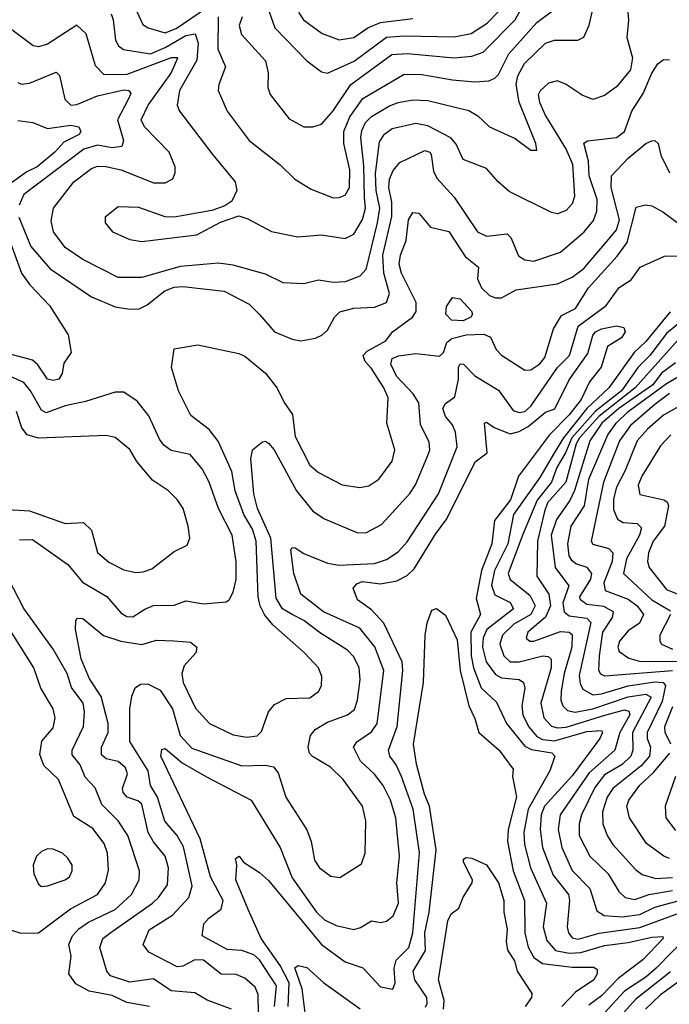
# Model space of a CAD drawing. Extents: x 1308313 to 1441400, y 959662 to 1036319.
# Tile 30 of 256: x 1342831 to 1345034, y 973372 to 976715. Entities that reach past the tile are written whole.
import ezdxf

# ---------------------------------------------------------------- set-up
doc = ezdxf.new("R2010")
doc.units = 0

msp = doc.modelspace()

# ---------------------------------------------------------------- linework, layer by layer
at = {"layer": '0CON10XD'}
for points in [[(1342815, 977358.8), (1342915, 977288.4), (1343025, 977163.9), (1343055, 977144.1), (1343085, 977137.2), (1343205, 977159.6), (1343285, 977165.2), (1343317.7, 977157.7), (1343330, 977145), (1343334.4, 977125), (1343326.8, 977035), (1343365, 976972), (1343395, 976948.9), (1343425, 976938), (1343495, 976957.5), (1343514.5, 976954.5), (1343582.4, 976882.4), (1343674, 976824), (1343752.2, 976795), (1343767.5, 976775), (1343780, 976735), (1343793.4, 976715), (1343857.7, 976667.7), (1343915, 976646.7)], [(1344888.2, 976805), (1344896.3, 976713.7), (1344890, 976655), (1344909.2, 976585), (1344903.2, 976545), (1344855, 976486.7), (1344815, 976457.5), (1344775, 976443.8), (1344738.5, 976458.5), (1344685, 976494.5), (1344655, 976507.1), (1344625, 976499.4), (1344596, 976474), (1344589.6, 976460.4), (1344593.7, 976435), (1344615, 976388.9), (1344684.5, 976274.5), (1344706.3, 976225), (1344712.6, 976115), (1344705, 976089.4), (1344685, 976067.7), (1344655, 976056.2), (1344635, 976060), (1344491.8, 976131.8), (1344454.3, 976164.3), (1344415, 976210), (1344335, 976240), (1344312, 976292), (1344294, 976314), (1344215, 976354.3), (1344175, 976362.4), (1344095, 976344.7), (1344065, 976322.5), (1344050.2, 976299.8), (1344036.8, 976193.2), (1344039.1, 976135), (1344052, 976075), (1344043.5, 976025)], [(1343213.7, 976775), (1343248.5, 976698.5), (1343267, 976687), (1343325, 976670.4), (1343361.7, 976685), (1343465, 976754.9)], [(1343586.1, 976725), (1343575.2, 976695), (1343583.2, 976665), (1343664.7, 976575), (1343673.9, 976535), (1343672.9, 976485), (1343680.8, 976460.8), (1343745, 976378.6), (1343795, 976351.1), (1343825, 976351.1), (1343855, 976360.9), (1343895, 976405.9), (1343954.7, 976495.3), (1344093.6, 976596.4), (1344145, 976600.5), (1344305, 976586), (1344365, 976591.7), (1344402.9, 976605), (1344511.5, 976715), (1344544.1, 976775)], [(1343141, 976735), (1343148.5, 976715), (1343155.8, 976645), (1343166, 976626), (1343183.3, 976613.3), (1343275, 976599.7), (1343325, 976620.5), (1343395, 976661.1), (1343426.8, 976666.8), (1343437, 976635), (1343432.3, 976577.7), (1343372.7, 976475), (1343365.4, 976425), (1343373.6, 976405), (1343486, 976256), (1343561.5, 976165), (1343568.1, 976135), (1343550.6, 976099.4), (1343526.8, 976083.2), (1343482.4, 976067.6), (1343355, 976044.4), (1343325, 976045.6), (1343235, 976077.9), (1343165, 976080), (1343120.8, 976045), (1343120.8, 976025), (1343146, 975995), (1343205, 975968.8), (1343245, 975962.3), (1343432.5, 975985), (1343512.7, 976027.3), (1343575, 976048.6), (1343605, 976038.9), (1343685.4, 975995.4), (1343775, 975977.9), (1343854.6, 975984.6), (1343935, 975972.5), (1343965, 975987.3), (1343993.8, 976036.2), (1344004.6, 976075), (1344000.8, 976110.8), (1343998.5, 976218.5), (1343987.9, 976315), (1343991.4, 976338.6), (1344004.5, 976365.5), (1344025, 976386.5), (1344085, 976423), (1344115, 976434.1), (1344165, 976443.3), (1344215, 976440.5), (1344355, 976406.6), (1344385, 976389.1), (1344425, 976351.2), (1344511.2, 976311.2), (1344565, 976272.5), (1344585, 976272.5), (1344581.4, 976295), (1344525.4, 976435.4), (1344515.5, 976495), (1344521.2, 976525), (1344543.4, 976566.7), (1344615, 976635.8), (1344645, 976645.2), (1344724.5, 976645.5), (1344744.5, 976655.5), (1344763, 976697), (1344776.7, 976755)], [(1343504.5, 976725), (1343503.4, 976615), (1343528.9, 976555), (1343506.2, 976495), (1343504.6, 976475), (1343534.6, 976405), (1343609.1, 976305), (1343715, 976221.8), (1343764.1, 976174.1), (1343819.5, 976139.5), (1343895, 976110.4), (1343915, 976110.8), (1343935, 976119.6), (1343950.2, 976145), (1343951.4, 976205), (1343930.5, 976295), (1343930.3, 976335), (1343950.6, 976385), (1343995, 976447.8), (1344135, 976530.4), (1344195, 976529.1), (1344299.1, 976510.9), (1344375, 976503.9), (1344422.5, 976507.5), (1344443.1, 976516.9), (1344455, 976529.5), (1344490.5, 976599.5), (1344585, 976705.8), (1344647.9, 976752.1)], [(1343676.2, 976745), (1343697.1, 976687.1), (1343805.6, 976575.6), (1343855, 976538.5), (1343875, 976533.1), (1343965.6, 976574.4), (1344075, 976656), (1344135, 976660.6), (1344305, 976656.8), (1344362.1, 976667.9), (1344417.3, 976702.7), (1344456.2, 976743.8)], [(1344043.5, 976025), (1344005, 975867.3), (1343985, 975844.7), (1343935, 975825.3), (1343895, 975822.4), (1343845, 975831.1), (1343795, 975818.5), (1343725, 975821.2), (1343665, 975851.3), (1343555, 975881.1), (1343505, 975888.3), (1343375, 975876.6), (1343245, 975840.3), (1343165, 975839.7), (1343045, 975900.8), (1342985, 975942), (1342945.9, 975995), (1342937.8, 976032.2), (1342945.4, 976075), (1343014.6, 976165), (1343075, 976210.3), (1343095, 976217.4), (1343122.9, 976217.1), (1343175, 976205.5), (1343285, 976161.5), (1343325, 976160.9), (1343350.6, 976175), (1343358.5, 976195), (1343358.2, 976215), (1343338.7, 976265), (1343255, 976351.5), (1343243.8, 976375), (1343267.3, 976425), (1343345, 976533.8), (1343367.9, 976585), (1343345, 976586), (1343195, 976528.5), (1343118.1, 976528.1), (1343088.5, 976558.5), (1343057, 976667), (1343025, 976696.4), (1342925, 976632), (1342895, 976622.5), (1342876.8, 976626.8), (1342805, 976680.4)], [(1343915, 976646.7), (1343965, 976654.2), (1344012.1, 976687.9), (1344055, 976705.4), (1344165, 976719.4)], [(1342827.9, 976045), (1342869.5, 975945), (1342935, 975869.3), (1343075, 975774.1), (1343155, 975740.7), (1343205, 975731.7), (1343236.9, 975733.1), (1343263.2, 975746.8), (1343323.2, 975795), (1343355, 975806.9), (1343385, 975809.6), (1343525, 975793.7), (1343609.5, 975749.5), (1343645, 975713.9), (1343695.6, 975655), (1343755, 975630.6), (1343785.3, 975624.7), (1343835, 975633.8), (1343856.2, 975643.8), (1343875, 975661.1), (1343899.3, 975705), (1343917, 975723), (1343965, 975736.1), (1344035, 975738.6), (1344074.8, 975755.2), (1344085.2, 975785), (1344066.7, 975855), (1344062.4, 975915), (1344092.9, 976047.1), (1344093.3, 976095), (1344082.9, 976145), (1344086, 976174), (1344097.4, 976202.6), (1344120.3, 976229.7), (1344205, 976270.8), (1344222.7, 976265), (1344227.3, 976257.3), (1344235, 976201.2), (1344246.6, 976176.6), (1344305, 976112.7), (1344384.3, 975994.3), (1344415, 975979.7), (1344485, 975988.2), (1344497.1, 975975), (1344523.6, 975913.6), (1344545, 975899.2), (1344574.7, 975895.3), (1344665, 975925.9), (1344745.3, 975995), (1344777, 976033), (1344789.1, 976065), (1344790.1, 976105), (1344763.2, 976185), (1344760.9, 976235), (1344744.7, 976295.3), (1344756.6, 976303.4), (1344855, 976315.3), (1344882.3, 976335), (1344907.7, 976405), (1344945.8, 976464.2), (1344975, 976533.6), (1344995.5, 976565), (1345015, 976579.7), (1345035, 976578.9)], [(1342825, 976502.2), (1342836.3, 976496.3), (1342865, 976499.4), (1342955, 976536.5), (1342965.8, 976525.8), (1342984.9, 976444.9), (1343005, 976425.3), (1343025, 976427.2), (1343095, 976456), (1343185, 976477.4), (1343201.8, 976475), (1343208.4, 976465), (1343198.3, 976441.7), (1343162.8, 976375), (1343183.8, 976305), (1343177.5, 976285), (1343145, 976279.7), (1343095, 976288.9), (1343048.9, 976275), (1342845, 976121.5), (1342829.4, 976085)], [(1342825, 976372.6), (1342876, 976366), (1342925.8, 976345.8), (1343005, 976357.4), (1343031.5, 976351.5), (1343038.7, 976335), (1343032.9, 976325), (1342981.3, 976298.7), (1342950.7, 976265), (1342890.6, 976215), (1342855, 976198.5), (1342766.9, 976135)], [(1343550.8, 975180.8), (1343504.4, 975284.4), (1343474, 975324), (1343411.3, 975371.3), (1343370.4, 975455), (1343346.1, 975533.9), (1343355, 975597.5), (1343435, 975610.8), (1343575, 975582.2), (1343595, 975572.7), (1343664.4, 975515), (1343704.1, 975464.1), (1343728.2, 975415), (1343756.8, 975375), (1343765, 975300), (1343815, 975202.9), (1343845, 975178), (1343925.3, 975135.3), (1343985, 975126.2), (1344015, 975132.1), (1344048.8, 975155), (1344095, 975215.6), (1344104.1, 975255), (1344077, 975345), (1344081, 975431), (1344066.8, 975465), (1344025, 975531.2), (1344003.2, 975555), (1343996.2, 975575), (1344009.9, 975590.1), (1344073.6, 975625), (1344095.8, 975655), (1344163.8, 975705), (1344175.6, 975724.4), (1344176.5, 975755), (1344126.7, 975855), (1344118.7, 975885), (1344122.7, 975915), (1344142.5, 975965), (1344149.6, 976035), (1344165, 976060.9), (1344185, 976058.5), (1344225, 976010.3), (1344286.2, 975996.2), (1344341.6, 975911.6), (1344387.5, 975875), (1344384.1, 975835), (1344397.8, 975805), (1344425, 975779.1), (1344445, 975771.2), (1344465, 975771.2), (1344515, 975798), (1344655, 975817.9), (1344705, 975841.2), (1344745, 975870.3), (1344833.7, 975975), (1344855, 976001.3), (1344865.1, 976035), (1344836.8, 976145), (1344838.8, 976185), (1344895, 976245.3), (1344955, 976294.3), (1344975, 976303.6), (1344985, 976304.6), (1344996.5, 976295), (1345005.5, 976255), (1345034.8, 976195)], [(1342746.3, 976103.7), (1342836.9, 975855), (1342865.9, 975815), (1342931.8, 975745), (1342995.7, 975645), (1343006, 975585), (1342980.6, 975549.4), (1342975, 975513.3), (1342964, 975495), (1342945, 975490), (1342925, 975494.6), (1342893.2, 975543.2), (1342875, 975559.6), (1342765, 975588.3)], [(1344185, 975414.2), (1344165.8, 975445), (1344109.1, 975505), (1344089.8, 975545), (1344095, 975565.2), (1344115.8, 975574.2), (1344175, 975581.3), (1344255, 975572.5), (1344268.3, 975585), (1344280.4, 975619.6), (1344297, 975633), (1344345, 975645.4), (1344405, 975647), (1344427.7, 975637.7), (1344447.8, 975595), (1344465, 975576.1), (1344545, 975525.4), (1344565, 975526.2), (1344595, 975546.7), (1344612.2, 975567.8), (1344641.8, 975665), (1344668.8, 975711.2), (1344716.6, 975735), (1344760.4, 975805), (1344857.8, 975912.2), (1344891.4, 975958.6), (1344922, 976078), (1344953.5, 976086.5), (1344975, 976083.2), (1345012.9, 976062.9), (1345064.1, 976024.1)], [(1343695.6, 973365), (1343702.7, 973435), (1343645, 973523), (1343625, 973540), (1343585, 973555.2), (1343535, 973557.6), (1343450.6, 973605), (1343456.2, 973645), (1343472.9, 973665), (1343514.4, 973695.6), (1343521, 973725), (1343478.9, 973805), (1343443.4, 973933.4), (1343310, 974215), (1343313.1, 974236.9), (1343325, 974240.9), (1343381.8, 974191.8), (1343465, 974144.7), (1343616.2, 974065), (1343714.8, 973905), (1343755, 973801.6), (1343838.2, 973685), (1343865, 973658.4), (1343905, 973639.7), (1343965, 973626.2), (1343987.6, 973632.4), (1344024.7, 973655.3), (1344055, 973649.6), (1344075, 973653.8), (1344097.5, 973672.5), (1344116, 973715), (1344110.3, 973785), (1344119.4, 973875), (1344106.7, 974005), (1344089.3, 974065), (1344064.2, 974115), (1344035, 974153.9), (1343987.5, 974197.5), (1343963.9, 974245), (1343975, 974262.7), (1344025, 974296.9), (1344043.8, 974325), (1344066.2, 974505), (1344035.6, 974585.6), (1343985, 974649), (1343861.3, 974705), (1343784.7, 974765), (1343761.6, 974835), (1343751.1, 974915), (1343755, 974922.9), (1343765, 974921.5), (1343795, 974902.5), (1343875, 974869.8), (1343915, 974862.6), (1344035, 974868.4), (1344075, 974882.5), (1344115, 974908.7), (1344145, 974942.5), (1344251.9, 975105), (1344314.8, 975265), (1344308.9, 975315), (1344299.3, 975339.3), (1344275, 975367.9), (1344266.9, 975395), (1344275, 975411.8), (1344307.1, 975435), (1344319.5, 975495), (1344319, 975535), (1344325, 975546.8), (1344336, 975546), (1344375, 975506.1), (1344455, 975456.8), (1344505, 975388.6), (1344525, 975381.6), (1344545, 975385.2), (1344565, 975403.4), (1344655, 975534.7), (1344696.5, 975575), (1344725.6, 975675), (1344820.4, 975745), (1344864.2, 975805.8), (1344905, 975831.6), (1344935.7, 975874.3), (1345018, 975912), (1345125, 975913)], [(1344335, 975692.9), (1344295.8, 975695), (1344276.2, 975715), (1344279.2, 975740.8), (1344298.7, 975771.3), (1344325, 975766.9), (1344363.2, 975725), (1344367.3, 975715), (1344361.2, 975705), (1344335, 975692.9)], [(1345037.3, 975722.7), (1344955, 975622.8), (1344914.9, 975585.1), (1344829.2, 975465), (1344755.3, 975394.7), (1344675.7, 975295), (1344644.8, 975245.2), (1344595, 975161.2), (1344505.9, 975035), (1344486.8, 974935), (1344442.2, 974845), (1344431.4, 974795), (1344442.4, 974762.4), (1344495, 974736), (1344506.2, 974715), (1344415.1, 974645), (1344403.2, 974616.8), (1344401.3, 974585), (1344413.5, 974535), (1344445, 974492.2), (1344465, 974480.3), (1344524.8, 974474.8), (1344540.4, 974465), (1344544.3, 974445), (1344533.8, 974385), (1344537.9, 974355), (1344556.8, 974315), (1344585, 974281), (1344605, 974271), (1344645, 974266.4), (1344755, 974298), (1344805, 974302.2), (1344808.1, 974295), (1344798.5, 974275), (1344705, 974147.9), (1344611.4, 974045), (1344600.3, 974015), (1344596, 973965), (1344604.2, 973905), (1344640.1, 973810.1), (1344692.2, 973745), (1344695.9, 973725), (1344687.6, 973635), (1344692.1, 973615), (1344705, 973597.8), (1344725, 973592.8), (1344796.3, 973613.7), (1344935, 973632.8), (1345165, 973717.3)], [(1345077.2, 975692.8), (1345025, 975649.4), (1344968.8, 975575), (1344928.7, 975535), (1344872.6, 975455), (1344784, 975386), (1344703.5, 975295), (1344682.8, 975245), (1344652.7, 975195), (1344634.4, 975145), (1344586.6, 975083.4), (1344536.6, 974965), (1344487.6, 974835), (1344495, 974814.7), (1344561.2, 974761.2), (1344579.7, 974725), (1344564.8, 974695), (1344507, 974663), (1344469.1, 974625), (1344460, 974595), (1344472.9, 974555), (1344495, 974534.8), (1344525, 974534.9), (1344605.6, 974555.6), (1344623.4, 974553.4), (1344633.5, 974543.5), (1344634.1, 974515), (1344598.5, 974395), (1344609.4, 974345), (1344635, 974316.8), (1344655, 974310.3), (1344685, 974313), (1344815.7, 974354.3), (1344882.2, 974372.2), (1344897.8, 974367.8), (1344900.1, 974355), (1344866.5, 974295), (1344849.7, 974235), (1344762.5, 974157.5), (1344664.2, 974015.8), (1344657.1, 973965), (1344670.2, 973905), (1344705, 973826.7), (1344764.8, 973765), (1344789.2, 973689.2), (1344813.9, 973673.9), (1344875, 973668.9), (1344935, 973676.7), (1344985, 973701.5), (1345089.9, 973730.1)], [(1344126.1, 974145), (1344108.5, 974185), (1344086.8, 974215), (1344082.5, 974235), (1344111.1, 974315), (1344130.8, 974505), (1344128.6, 974535), (1344066.1, 974666.1), (1344025, 974711.3), (1343976.5, 974745), (1343962.5, 974785), (1343975, 974800), (1343992.6, 974807.4), (1344055, 974800.2), (1344109.9, 974810.1), (1344145, 974827.7), (1344168.9, 974851.1), (1344241.2, 974968.8), (1344279.7, 975020.3), (1344376.3, 975213.7), (1344416.8, 975245), (1344407.5, 975345), (1344415, 975348.8), (1344440.9, 975330.9), (1344495, 975309.4), (1344525, 975317), (1344555.9, 975334.1), (1344615, 975382.8), (1344646.7, 975393.3), (1344695, 975492.6), (1344757.9, 975582.1), (1344775, 975642.9), (1344784.1, 975655), (1344805, 975665.9), (1344855, 975675.6), (1344880.5, 975670.5), (1344884.3, 975655), (1344872.2, 975635), (1344824.4, 975605), (1344803.9, 975535), (1344764.4, 975485.6), (1344735.4, 975425), (1344695, 975372.9), (1344628.4, 975305), (1344522.7, 975165), (1344495.7, 975085), (1344441.9, 975015), (1344433, 974935), (1344398, 974845), (1344379.5, 974749.5), (1344394.7, 974695), (1344360.9, 974635), (1344362.7, 974555), (1344370.2, 974515), (1344396.3, 974446.3), (1344447.9, 974397.9), (1344481.9, 974325), (1344545, 974248.3), (1344566.7, 974236.7), (1344635.8, 974225.8), (1344646.1, 974215), (1344629.6, 974165), (1344555.6, 974035), (1344540.9, 973955), (1344543, 973915), (1344563.7, 973835), (1344617.6, 973715), (1344606.6, 973635), (1344619, 973589), (1344648.2, 973555), (1344695, 973545.3), (1344735, 973547.5), (1344815, 973571.2), (1344895, 973582.3), (1344975, 973599.5), (1345012.5, 973602.5), (1345014.2, 973595), (1344945, 973522.6), (1344860.7, 973459.3), (1344805, 973401.2), (1344761.1, 973368.9)], [(1345063.3, 975626.7), (1344918.8, 975465), (1344795, 975368), (1344730, 975295), (1344718.5, 975275), (1344684, 975145), (1344621.9, 975075), (1344611.5, 975045), (1344587.2, 974945), (1344584.7, 974825.3), (1344625.8, 974765), (1344631.7, 974725), (1344615, 974686.4), (1344554.6, 974635), (1344548.9, 974615), (1344561.2, 974605), (1344575, 974604.8), (1344665, 974637.8), (1344695, 974635.9), (1344705, 974627.1), (1344704.3, 974585), (1344677.8, 974495), (1344667.2, 974435), (1344666.7, 974405), (1344673.4, 974385), (1344689.2, 974369.2), (1344715, 974364.3), (1344775, 974374.9), (1344895, 974415.7), (1344955.1, 974425.1), (1344973.3, 974415), (1344910.2, 974295), (1344910.3, 974235), (1344904.5, 974215), (1344875, 974185.7), (1344815, 974151), (1344781.4, 974108.6), (1344737.2, 974015), (1344728.5, 973985), (1344729, 973945), (1344764.6, 973874.6), (1344826.8, 973815), (1344863.7, 973755), (1344884.8, 973734.8), (1344917.6, 973727.6), (1344965, 973744.4), (1345045, 973758.4)], [(1345055, 975549.8), (1345007.5, 975515), (1344978.5, 975475), (1344863.7, 975395), (1344805.8, 975345), (1344764.6, 975285), (1344713.4, 975116.6), (1344697.4, 975082.6), (1344651.6, 975018.4), (1344633.5, 974965), (1344647.3, 974855), (1344693.4, 974793.4), (1344673.8, 974735), (1344677.9, 974705), (1344695, 974690.6), (1344755, 974683), (1344768.8, 974668.8), (1344728.8, 974488.8), (1344731.8, 974461.8), (1344741.6, 974441.6), (1344775, 974423.2), (1344805, 974426.1), (1344895, 974453.6), (1344985, 974466.7), (1345013.8, 974465), (1345021.6, 974455), (1345010.2, 974399.8), (1344959.2, 974295), (1344959.7, 974275), (1344971.3, 974245), (1344967.7, 974215), (1344938.7, 974181.3), (1344843, 974105), (1344823.5, 974075), (1344808.4, 974025), (1344809.6, 973985), (1344824.2, 973945), (1344842.9, 973915), (1344919.4, 973829.4), (1344942.8, 973812.8), (1344989.2, 973799.2), (1345045, 973802.8)], [(1342831, 974949), (1342875, 974949.7), (1342995, 974865.5), (1343044.8, 974804.8), (1343126.7, 974756.7), (1343175, 974699.6), (1343195, 974688.9), (1343215, 974687.7), (1343255.9, 974714.1), (1343285, 974726.5), (1343355, 974726.9), (1343395, 974742), (1343455, 974731.6), (1343531.7, 974738.3), (1343542, 974745), (1343555, 974771.2), (1343565.3, 974814.7), (1343566, 974874), (1343552, 974965), (1343505.2, 975055.2), (1343474.1, 975145), (1343449.9, 975189.9), (1343409.3, 975239.3), (1343345, 975252.9), (1343320, 975270), (1343305, 975290.6), (1343269.8, 975369.8), (1343229.9, 975419.9), (1343185, 975450.9), (1343155, 975450), (1343055, 975418.4), (1342985, 975404.3), (1342920.8, 975380.8), (1342905, 975389.2), (1342868.3, 975455), (1342845, 975483.5), (1342765, 975519.6)], [(1345045, 974504.5), (1344816.2, 974486.2), (1344802.6, 974492.6), (1344795.6, 974505.6), (1344797.6, 974555), (1344809.6, 974635), (1344841.9, 974685), (1344844.8, 974704.8), (1344812.7, 974722.7), (1344755, 974730), (1344733.6, 974745), (1344731.3, 974755), (1344768.2, 974815), (1344772.3, 974835), (1344755.6, 974855.6), (1344717.5, 974867.5), (1344705, 974877.2), (1344694.8, 974895), (1344690.3, 974935), (1344701.5, 974995), (1344747.4, 975065), (1344762, 975155), (1344825.6, 975305), (1344853.8, 975345), (1344894.6, 975385), (1345025, 975479.7), (1345079, 975511)], [(1345035, 975445.9), (1344985, 975409.1), (1344902.5, 975337.5), (1344865.4, 975285), (1344811.3, 975145), (1344769.7, 974945), (1344775, 974934.1), (1344829.7, 974919.7), (1344843.2, 974905), (1344840.3, 974875), (1344812.9, 974802.9), (1344816.5, 974776.5), (1344895, 974747.1), (1344925.6, 974725), (1344947.1, 974695), (1344933.5, 974666.5), (1344895, 974640.3), (1344865.3, 974605), (1344859.8, 974585), (1344865, 974569.5), (1344896.9, 974546.9), (1344936.3, 974536.3), (1345065, 974537.2)], [(1345118.8, 975431.2), (1345015, 975372.7), (1344960.2, 975325), (1344925.2, 975285), (1344884.9, 975185), (1344855, 975128.2), (1344845, 975088.1), (1344845, 975052.5), (1344859.1, 975019.1), (1344877.7, 975007.7), (1344925, 975004.7), (1344940.3, 974990.3), (1344933.1, 974965), (1344889.1, 974885), (1344879, 974835), (1344975, 974745.2), (1345038.4, 974708.4)], [(1343643.8, 973215), (1343640, 973405), (1343630, 973430), (1343595, 973460.7), (1343565, 973472.9), (1343514.5, 973474.5), (1343455, 973521.9), (1343425, 973523.1), (1343385, 973501.2), (1343365, 973499.1), (1343269.4, 973549.4), (1343250, 973575), (1343270.4, 973625), (1343349.3, 973675), (1343405.3, 973735), (1343416.1, 973773.9), (1343386.3, 973906.3), (1343364.8, 973945), (1343323.7, 973993.7), (1343299.2, 974075), (1343274.8, 974115), (1343267.5, 974165), (1343204.4, 974264.4), (1343205.3, 974375), (1343211.8, 974418.2), (1343223.3, 974446.7), (1343240.5, 974459.5), (1343265, 974460.5), (1343308.1, 974438.1), (1343349.1, 974375), (1343375.6, 974285), (1343415, 974241.6), (1343585, 974182), (1343665, 974184.1), (1343692, 974178), (1343707.9, 974157.9), (1343734.1, 974075), (1343804.8, 973964.8), (1343819.4, 973925), (1343830.9, 973860.9), (1343847.8, 973835), (1343886.9, 973806.9), (1343917.4, 973802.6), (1343990.5, 973849.5), (1344002.5, 973885), (1344004.7, 973995.3), (1343993.4, 974045), (1343928.7, 974135), (1343885, 974177.3), (1343823.9, 974213.9), (1343814.1, 974225), (1343809.4, 974245), (1343817.8, 974285), (1343833.2, 974305), (1343875, 974329.5), (1343943.1, 974355), (1343966.6, 974373.4), (1343977.3, 974405), (1343986.2, 974475), (1343982.3, 974515), (1343965, 974551.8), (1343942.5, 974575), (1343851.8, 974631.9), (1343795, 974675.6), (1343755, 974695.2), (1343722.4, 974715), (1343701.3, 974751.3), (1343682.7, 974955), (1343637.3, 975055), (1343625.1, 975105), (1343615.4, 975224.6), (1343621.4, 975255), (1343655, 975282), (1343665, 975284.3), (1343675, 975277.5), (1343693.9, 975255), (1343770.2, 975115), (1343825, 975046.9), (1343865, 975020.4), (1343975, 974973.8), (1344005, 974972.3), (1344058.9, 975001.1), (1344155, 975106.9), (1344173.8, 975136.2), (1344215.2, 975235), (1344221.8, 975255), (1344220.1, 975280.1), (1344190.6, 975340.6), (1344185, 975414.2)], [(1342773, 975053), (1342865, 975047.6), (1342985, 975004.7), (1343048.2, 975008.2), (1343075, 974981.4), (1343095.7, 974905.7), (1343133.5, 974873.5), (1343185, 974847), (1343225, 974838.6), (1343249.6, 974840.4), (1343279.1, 974850.9), (1343355, 974909.6), (1343398.9, 974931.1), (1343408.1, 974955), (1343402.5, 974995), (1343385.9, 975055), (1343365, 975086.5), (1343336.5, 975115), (1343282.1, 975152.1), (1343228.9, 975215), (1343205, 975255.6), (1343155, 975296.2), (1343125, 975303.8), (1342895, 975294.4), (1342856.1, 975305), (1342839, 975329), (1342820.2, 975385)], [(1345040, 975305), (1345005, 975268.2), (1344940.9, 975165), (1344928.9, 975135), (1344935, 975102.7), (1345016, 975085), (1345027.8, 975077.8), (1345032.1, 975065), (1345017.8, 974995), (1344980.3, 974945), (1344963.5, 974905), (1344960, 974875), (1344966.2, 974855), (1345025, 974780.6), (1345111.2, 974745)], [(1343549.5, 973355), (1343466.6, 973386.6), (1343425, 973410.9), (1343345, 973417.5), (1343285, 973458), (1343205, 973447.2), (1343138.9, 973468.9), (1343126.5, 973485), (1343103.2, 973565), (1343112.9, 973595), (1343145, 973619.5), (1343282, 973715), (1343302.1, 973735), (1343332.2, 973777.8), (1343336, 973835), (1343325, 973875.4), (1343285, 973923.3), (1343267.3, 973955), (1343245, 974051.5), (1343232.5, 974062.5), (1343195.6, 974075.6), (1343181.7, 974091.7), (1343180.2, 974105), (1343197, 974155), (1343189.8, 974175), (1343165, 974196.1), (1343125, 974205.9), (1343108.8, 974218.8), (1343108.9, 974245), (1343130.8, 974295), (1343131, 974325), (1343107.3, 974417.3), (1343067.6, 974477.6), (1343039.7, 974545), (1343020.7, 974645), (1343021.1, 974675), (1343026.4, 974683.6), (1343045, 974682.1), (1343115, 974624.2), (1343174.6, 974604.6), (1343245, 974593.3), (1343295, 974608.8), (1343353.5, 974606.5), (1343411.1, 974601.1), (1343432.5, 974585), (1343428.5, 974565), (1343389.3, 974520.7), (1343380.7, 974495), (1343385.7, 974465), (1343427.2, 974377.2), (1343475, 974325.4), (1343555, 974286.6), (1343601.5, 974278.5), (1343636.2, 974283.8), (1343651.4, 974298.6), (1343675.3, 974364.7), (1343695, 974390.5), (1343735, 974410), (1343815, 974413.1), (1343845, 974434.4), (1343855, 974453.8), (1343856.2, 974485), (1343844.4, 974515), (1343797.1, 974565), (1343689.9, 974659.9), (1343662.9, 974692.9), (1343647.1, 974725), (1343640.2, 974755), (1343633.2, 974945), (1343620.5, 974985), (1343591.4, 975035), (1343562.5, 975115), (1343550.8, 975180.8)], [(1343271.4, 973365), (1343195, 973377.8), (1343145, 973402.5), (1343066.6, 973416.6), (1343021.3, 973441.3), (1342998.1, 973475), (1343005.7, 973535), (1342997.5, 973575), (1343010, 973605), (1343031.5, 973628.5), (1343065, 973650.6), (1343155, 973693.9), (1343210, 973745), (1343236.5, 973795), (1343237.8, 973825), (1343197.9, 973945), (1343164.7, 973995), (1343110.1, 974050.1), (1343086.9, 974106.9), (1343053.8, 974143.8), (1343036.8, 974185), (1343009.5, 974219.5), (1343009.5, 974235), (1343048.1, 974315), (1343051.5, 974365), (1343046.1, 974395), (1343007.2, 974447.2), (1342992, 974495), (1342945, 974577.9), (1342845, 974715.6), (1342756.7, 974885)], [(1344207.2, 973362.8), (1344213.6, 973375), (1344212.4, 973395), (1344171, 973455), (1344165.5, 973484.5), (1344207.4, 973555), (1344205.3, 973615), (1344220.1, 973685), (1344243.6, 973896.4), (1344220.9, 974045), (1344204, 974085), (1344177, 974187), (1344166.4, 974255), (1344201.3, 974465), (1344206.7, 974625), (1344213.2, 974666.8), (1344229.3, 974710.7), (1344245, 974716.2), (1344275, 974693.8), (1344315, 974610), (1344324.8, 974505.2), (1344354.4, 974385), (1344375, 974342.9), (1344388.9, 974295), (1344456.9, 974235), (1344505, 974170), (1344502.3, 974145), (1344516.6, 974076.6), (1344487.9, 973965), (1344485.4, 973925), (1344505, 973825.5), (1344543.3, 973725), (1344544, 973615), (1344556.3, 973566.3), (1344575, 973531.4), (1344605, 973510.6), (1344705, 973498.5), (1344778.2, 973498.2), (1344790.3, 973490.3), (1344789.7, 973475), (1344778.4, 973455), (1344716.8, 973413.2), (1344669.8, 973365)], [(1345039, 974695), (1345001.9, 974625), (1345002, 974605), (1345008.5, 974595), (1345045, 974577.6)], [(1342800.6, 973625), (1342835, 973613.6), (1342895.2, 973614.8), (1343003.5, 973696.5), (1343095.5, 973744.5), (1343122.4, 973785), (1343132.4, 973827.6), (1343129.6, 973885), (1343118, 973918), (1343079.4, 973969.4), (1343015, 974009.5), (1342963.2, 974135), (1342912.8, 974182.8), (1342900.1, 974219.9), (1342906.7, 974265), (1342945, 974310.6), (1342951.8, 974345), (1342944.6, 974375), (1342902.9, 974445), (1342879.5, 974515), (1342785, 974663.4)], [(1345039.8, 974255), (1345020.2, 974295), (1345019, 974315), (1345046.4, 974383.6)], [(1345035, 973866.7), (1345016.5, 973875), (1344957.7, 973917.7), (1344900, 974005), (1344891, 974045), (1344897.4, 974065), (1344935, 974115.8), (1344981.4, 974158.6), (1345036.2, 974225)], [(1343741.6, 973365), (1343745.1, 973445), (1343715, 973503.4), (1343650, 973595), (1343606.5, 973693.5), (1343564.8, 973795), (1343568, 973845), (1343563.3, 973866.7), (1343575.5, 973875.5), (1343590, 973855), (1343645, 973820), (1343675, 973792.5), (1343855, 973574.8), (1343935, 973516.8), (1343995, 973496.2), (1344055, 973431.8), (1344096.7, 973423.3), (1344104.6, 973445.4), (1344101.2, 973495), (1344108.5, 973521.5), (1344151.6, 973565), (1344164.4, 973615), (1344186.9, 973886.9), (1344165.4, 974035), (1344126.1, 974145)], [(1345055.2, 974145), (1345020.8, 974045), (1345022.9, 974005), (1345055, 973962.7)], [(1342905, 973772.5), (1342925, 973774.5), (1342986, 973795), (1343000, 973805), (1343009.2, 973825), (1343009.2, 973845), (1342995, 973868.8), (1342976.2, 973885), (1342945, 973898.9), (1342925, 973899.5), (1342905, 973891.4), (1342888.6, 973875), (1342877.1, 973845), (1342879.2, 973815), (1342895, 973780), (1342905, 973772.5)], [(1344268.6, 973355), (1344271, 973385), (1344251.2, 973455), (1344282.9, 973655), (1344295, 973678.9), (1344321.1, 973698.9), (1344335, 973736.2), (1344366.2, 973785), (1344366.7, 973795), (1344336, 973855), (1344336.7, 973865), (1344345, 973870), (1344365, 973868), (1344415, 973846), (1344455.2, 973785), (1344473.2, 973725), (1344473.5, 973685), (1344485, 973627.5), (1344481.7, 973585), (1344486.2, 973556.2), (1344509.2, 973519.2), (1344518.6, 973485), (1344568.5, 973408.5), (1344567.1, 973395), (1344546.2, 973365)], [(1345155, 973663), (1344989.5, 973495), (1344955, 973464.6), (1344882.9, 973417.1), (1344815.3, 973344.7)], [(1343813.1, 973235), (1343788.8, 973425), (1343764.4, 973495.6), (1343776, 973504), (1343805, 973497.5), (1343862.7, 973445), (1343986.5, 973356.5)], [(1345038.1, 973481.9), (1344920.7, 973389.3), (1344859.1, 973320.9)], [(1345074.9, 973455.1), (1345005, 973403.8), (1344953.7, 973355)]]:
    msp.add_lwpolyline(points, dxfattribs=at)

doc.saveas('drawing.dxf')
